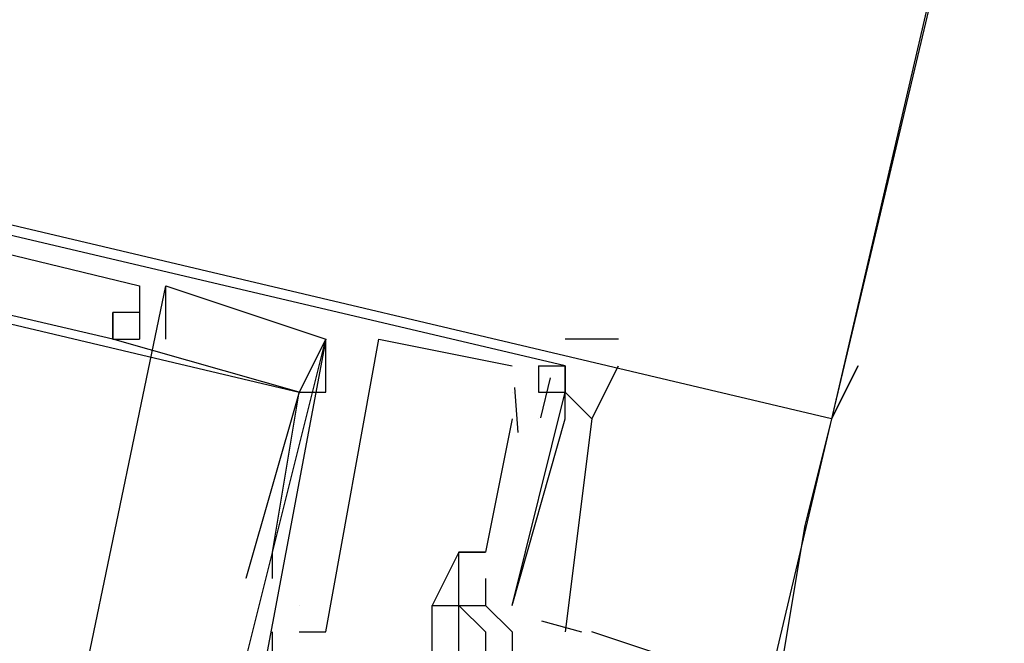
# Model space of a CAD drawing. Header units: feet. Extents: x -79 to 198, y -22 to 181.
# Tile 194 of 256: x 134.86 to 135.353, y 105.985 to 106.298. Entities that reach past the tile are written whole.
import ezdxf

# ---------------------------------------------------------------- set-up
doc = ezdxf.new("R2010")
doc.units = ezdxf.units.FT
doc.layers.add('A-LINEA', color=7, linetype='CONTINUOUS')
doc.layers.add('A-MURO-CONCRETO', color=8, linetype='CONTINUOUS')

msp = doc.modelspace()

# ---------------------------------------------------------------- linework, layer by layer
at = {"layer": 'A-LINEA'}
for p, q in [((134.8667, 105.8444), (134.9333, 106.1644)), ((134.8667, 105.8444), (134.9333, 106.1644)), ((134.8667, 105.8444), (134.9333, 106.1644)), ((134.8667, 105.8444), (134.9333, 106.1644)), ((134.8667, 105.8444), (134.9333, 106.1644)), ((134.8667, 105.8444), (134.9333, 106.1644)), ((134.92, 106.1644), (134.92, 106.1644)), ((134.92, 106.1644), (134.92, 106.1644)), ((134.92, 106.1644), (134.92, 106.1644)), ((134.92, 106.1644), (134.92, 106.1644)), ((134.92, 106.1644), (134.92, 106.1644)), ((134.92, 106.1644), (134.92, 106.1644)), ((134.9333, 106.1644), (134.9333, 106.1644)), ((134.9333, 106.1644), (134.9333, 106.1644)), ((134.9333, 106.1644), (134.9333, 106.1644)), ((134.9333, 106.1644), (134.9333, 106.1644)), ((134.9333, 106.1644), (134.9333, 106.1644)), ((134.9333, 106.1644), (134.9333, 106.1644)), ((134.9067, 106.1511), (134.9067, 106.1511)), ((134.9067, 106.1511), (134.9067, 106.1511)), ((134.9067, 106.1511), (134.9067, 106.1511)), ((134.9067, 106.1511), (134.9067, 106.1511)), ((134.9067, 106.1511), (134.9067, 106.1511)), ((134.9067, 106.1511), (134.9067, 106.1511)), ((134.9067, 106.1511), (134.9067, 106.1511)), ((134.9067, 106.1511), (134.9067, 106.1511)), ((134.9067, 106.1511), (134.9067, 106.1511)), ((134.9067, 106.1511), (134.9067, 106.1511)), ((134.9067, 106.1511), (134.9067, 106.1511)), ((134.9067, 106.1511), (134.9067, 106.1511)), ((134.9067, 106.1511), (134.9067, 106.1511)), ((134.9067, 106.1511), (134.9067, 106.1511)), ((134.9067, 106.1511), (134.9067, 106.1511)), ((134.9067, 106.1511), (134.9067, 106.1511)), ((134.9067, 106.1511), (134.9067, 106.1511)), ((134.9067, 106.1511), (134.9067, 106.1511)), ((134.92, 106.1511), (134.92, 106.1511)), ((134.92, 106.1511), (134.92, 106.1511)), ((134.92, 106.1511), (134.92, 106.1511)), ((134.92, 106.1511), (134.92, 106.1511)), ((134.92, 106.1511), (134.92, 106.1511)), ((134.92, 106.1511), (134.92, 106.1511)), ((134.92, 106.1511), (134.92, 106.1511)), ((134.92, 106.1511), (134.92, 106.1511)), ((134.92, 106.1511), (134.92, 106.1511)), ((134.92, 106.1511), (134.92, 106.1511)), ((134.92, 106.1511), (134.92, 106.1511)), ((134.92, 106.1511), (134.92, 106.1511)), ((134.92, 106.1511), (134.92, 106.1511)), ((134.92, 106.1511), (134.92, 106.1511)), ((134.92, 106.1511), (134.92, 106.1511)), ((134.92, 106.1511), (134.92, 106.1511)), ((134.92, 106.1511), (134.92, 106.1511)), ((134.92, 106.1511), (134.92, 106.1511)), ((134.92, 106.1511), (134.92, 106.1511)), ((134.92, 106.1511), (134.92, 106.1511)), ((134.92, 106.1511), (134.92, 106.1511)), ((134.92, 106.1511), (134.92, 106.1511)), ((134.92, 106.1511), (134.92, 106.1511)), ((134.92, 106.1511), (134.92, 106.1511)), ((134.9067, 106.1378), (134.9067, 106.1378)), ((134.9067, 106.1378), (134.9067, 106.1378)), ((134.9067, 106.1378), (134.9067, 106.1378)), ((134.9067, 106.1378), (134.9067, 106.1378)), ((134.9067, 106.1378), (134.9067, 106.1378)), ((134.9067, 106.1378), (134.9067, 106.1378)), ((134.9067, 106.1378), (134.9067, 106.1378)), ((134.9067, 106.1378), (134.9067, 106.1378)), ((134.9067, 106.1378), (134.9067, 106.1378)), ((134.9067, 106.1378), (134.9067, 106.1378)), ((134.9067, 106.1378), (134.9067, 106.1378)), ((134.9067, 106.1378), (134.9067, 106.1378)), ((134.9067, 106.1378), (134.9067, 106.1378)), ((134.9067, 106.1378), (134.9067, 106.1378)), ((134.9067, 106.1378), (134.9067, 106.1378)), ((134.9067, 106.1378), (134.9067, 106.1378)), ((134.9067, 106.1378), (134.9067, 106.1378)), ((134.9067, 106.1378), (134.9067, 106.1378)), ((134.92, 106.1378), (134.92, 106.1378)), ((134.92, 106.1378), (134.92, 106.1378)), ((134.92, 106.1378), (134.92, 106.1378)), ((134.92, 106.1378), (134.92, 106.1378)), ((134.92, 106.1378), (134.92, 106.1378)), ((134.92, 106.1378), (134.92, 106.1378)), ((134.92, 106.1378), (134.92, 106.1378)), ((134.92, 106.1378), (134.92, 106.1378)), ((134.92, 106.1378), (134.92, 106.1378)), ((134.92, 106.1378), (134.92, 106.1378)), ((134.92, 106.1378), (134.92, 106.1378)), ((134.92, 106.1378), (134.92, 106.1378)), ((134.9333, 106.1378), (134.9333, 106.1378)), ((134.9333, 106.1378), (134.9333, 106.1378)), ((134.9333, 106.1378), (134.9333, 106.1378)), ((134.9333, 106.1378), (134.9333, 106.1378)), ((134.9333, 106.1378), (134.9333, 106.1378)), ((134.9333, 106.1378), (134.9333, 106.1378)), ((134.9467, 105.8711), (135.0133, 106.1378)), ((134.9467, 105.8711), (135.0133, 106.1378)), ((134.9467, 105.8711), (135.0133, 106.1378)), ((134.9467, 105.8711), (135.0133, 106.1378)), ((134.9467, 105.8711), (135.0133, 106.1378)), ((134.9467, 105.8711), (135.0133, 106.1378)), ((135.0133, 106.1378), (135.0133, 106.1378)), ((135.0133, 106.1378), (135.0133, 106.1378)), ((135.0133, 106.1378), (135.0133, 106.1378)), ((135.0133, 106.1378), (135.0133, 106.1378)), ((135.0133, 106.1378), (135.0133, 106.1378)), ((135.0133, 106.1378), (135.0133, 106.1378)), ((135.0133, 106.1378), (135.0133, 106.1378)), ((135.0133, 106.1378), (135.0133, 106.1378)), ((135.0133, 106.1378), (135.0133, 106.1378)), ((135.0133, 106.1378), (135.0133, 106.1378)), ((135.0133, 106.1378), (135.0133, 106.1378)), ((135.0133, 106.1378), (135.0133, 106.1378)), ((135.04, 106.1378), (135.04, 106.1378)), ((135.04, 106.1378), (135.04, 106.1378)), ((135.04, 106.1378), (135.04, 106.1378)), ((135.04, 106.1378), (135.04, 106.1378)), ((135.04, 106.1378), (135.04, 106.1378)), ((135.04, 106.1378), (135.04, 106.1378)), ((135.16, 106.1378), (135.1333, 106.1378)), ((135.16, 106.1378), (135.1333, 106.1378)), ((135.1067, 106.1244), (135.1067, 106.1244)), ((135.1067, 106.1244), (135.1067, 106.1244)), ((135.1067, 106.1244), (135.1067, 106.1244)), ((135.1067, 106.1244), (135.1067, 106.1244)), ((135.1067, 106.1244), (135.1067, 106.1244)), ((135.1067, 106.1244), (135.1067, 106.1244)), ((135.12, 106.1244), (135.12, 106.1244)), ((135.12, 106.1244), (135.12, 106.1244)), ((135.12, 106.1244), (135.12, 106.1244)), ((135.12, 106.1244), (135.12, 106.1244)), ((135.12, 106.1244), (135.12, 106.1244)), ((135.12, 106.1244), (135.12, 106.1244)), ((135.1333, 106.1244), (135.1333, 106.1244)), ((135.1333, 106.1244), (135.1333, 106.1244)), ((135.1333, 106.1244), (135.1333, 106.1244)), ((135.1333, 106.1244), (135.1333, 106.1244)), ((135.1333, 106.1244), (135.1333, 106.1244)), ((135.1333, 106.1244), (135.1333, 106.1244)), ((135.1333, 106.1244), (135.1333, 106.1244)), ((135.1333, 106.1244), (135.1333, 106.1244)), ((135.1333, 106.1244), (135.1333, 106.1244)), ((135.1333, 106.1244), (135.1333, 106.1244)), ((135.1333, 106.1244), (135.1333, 106.1244)), ((135.1333, 106.1244), (135.1333, 106.1244)), ((135.1333, 106.1244), (135.1333, 106.1244)), ((135.1333, 106.1244), (135.1333, 106.1244)), ((135.1257, 106.1184), (135.1209, 106.0984)), ((135.1257, 106.1184), (135.1209, 106.0984)), ((135.1257, 106.1184), (135.1209, 106.0984)), ((135.1257, 106.1184), (135.1209, 106.0984)), ((135.1257, 106.1184), (135.1209, 106.0984)), ((135.1257, 106.1184), (135.1209, 106.0984)), ((135, 106.1111), (135, 106.1111)), ((135, 106.1111), (135, 106.1111)), ((135, 106.1111), (135, 106.1111)), ((135, 106.1111), (135, 106.1111)), ((135, 106.1111), (135, 106.1111)), ((135, 106.1111), (135, 106.1111)), ((135, 106.1111), (135, 106.1111)), ((135, 106.1111), (135, 106.1111)), ((135, 106.1111), (135, 106.1111)), ((135, 106.1111), (135, 106.1111)), ((135, 106.1111), (135, 106.1111)), ((135, 106.1111), (135, 106.1111)), ((135, 106.1111), (135, 106.1111)), ((135, 106.1111), (135, 106.1111)), ((135, 106.1111), (135, 106.1111)), ((135, 106.1111), (135, 106.1111)), ((135, 106.1111), (135, 106.1111)), ((135, 106.1111), (135, 106.1111)), ((135.0133, 106.1111), (135.0133, 106.1111)), ((135.0133, 106.1111), (135.0133, 106.1111)), ((135.0133, 106.1111), (135.0133, 106.1111)), ((135.0133, 106.1111), (135.0133, 106.1111)), ((135.0133, 106.1111), (135.0133, 106.1111)), ((135.0133, 106.1111), (135.0133, 106.1111)), ((135.1067, 106.1111), (135.1067, 106.1111)), ((135.1067, 106.1111), (135.1067, 106.1111)), ((135.1067, 106.1111), (135.1067, 106.1111)), ((135.1067, 106.1111), (135.1067, 106.1111)), ((135.1067, 106.1111), (135.1067, 106.1111)), ((135.1067, 106.1111), (135.1067, 106.1111)), ((135.1079, 106.1136), (135.1095, 106.0909)), ((135.1079, 106.1136), (135.1095, 106.0909)), ((135.1079, 106.1136), (135.1095, 106.0909)), ((135.1079, 106.1136), (135.1095, 106.0909)), ((135.1079, 106.1136), (135.1095, 106.0909)), ((135.1079, 106.1136), (135.1095, 106.0909)), ((135.12, 106.1111), (135.12, 106.1111)), ((135.12, 106.1111), (135.12, 106.1111)), ((135.12, 106.1111), (135.12, 106.1111)), ((135.12, 106.1111), (135.12, 106.1111)), ((135.12, 106.1111), (135.12, 106.1111)), ((135.12, 106.1111), (135.12, 106.1111)), ((135.12, 106.1111), (135.12, 106.1111)), ((135.12, 106.1111), (135.12, 106.1111)), ((135.12, 106.1111), (135.12, 106.1111)), ((135.12, 106.1111), (135.12, 106.1111)), ((135.12, 106.1111), (135.12, 106.1111)), ((135.12, 106.1111), (135.12, 106.1111)), ((135.1333, 106.1111), (135.1333, 106.1111)), ((135.1333, 106.1111), (135.1333, 106.1111)), ((135.1333, 106.1111), (135.1333, 106.1111)), ((135.1333, 106.1111), (135.1333, 106.1111)), ((135.1333, 106.1111), (135.1333, 106.1111)), ((135.1333, 106.1111), (135.1333, 106.1111)), ((135.1333, 106.1111), (135.1333, 106.1111)), ((135.1333, 106.1111), (135.1333, 106.1111)), ((135.1333, 106.1111), (135.1333, 106.1111)), ((135.1333, 106.1111), (135.1333, 106.1111)), ((135.1333, 106.1111), (135.1333, 106.1111)), ((135.1333, 106.1111), (135.1333, 106.1111)), ((135.2667, 106.0978), (132.2533, 93.3378)), ((135.1067, 106.0978), (135.0933, 106.0311)), ((135.1067, 106.0978), (135.0933, 106.0311)), ((135.1067, 106.0978), (135.0933, 106.0311)), ((135.1067, 106.0978), (135.0933, 106.0311)), ((135.1067, 106.0978), (135.0933, 106.0311)), ((135.1067, 106.0978), (135.0933, 106.0311)), ((135.1067, 106.0978), (135.1067, 106.0978)), ((135.1067, 106.0978), (135.1067, 106.0978)), ((135.1067, 106.0978), (135.1067, 106.0978)), ((135.1067, 106.0978), (135.1067, 106.0978)), ((135.1067, 106.0978), (135.1067, 106.0978)), ((135.1067, 106.0978), (135.1067, 106.0978)), ((135.12, 106.0978), (135.12, 106.0978)), ((135.12, 106.0978), (135.12, 106.0978)), ((135.12, 106.0978), (135.12, 106.0978)), ((135.12, 106.0978), (135.12, 106.0978)), ((135.12, 106.0978), (135.12, 106.0978)), ((135.12, 106.0978), (135.12, 106.0978)), ((135.12, 106.0978), (135.12, 106.0978)), ((135.12, 106.0978), (135.12, 106.0978)), ((135.12, 106.0978), (135.12, 106.0978)), ((135.12, 106.0978), (135.12, 106.0978)), ((135.12, 106.0978), (135.12, 106.0978)), ((135.12, 106.0978), (135.12, 106.0978)), ((135.1333, 106.0978), (135.1333, 106.0978)), ((135.1333, 106.0978), (135.1333, 106.0978)), ((135.1333, 106.0978), (135.1333, 106.0978)), ((135.1333, 106.0978), (135.1333, 106.0978)), ((135.1333, 106.0978), (135.1333, 106.0978)), ((135.1333, 106.0978), (135.1333, 106.0978)), ((135.1333, 106.0978), (135.1333, 106.0978)), ((135.1333, 106.0978), (135.1333, 106.0978)), ((135.1333, 106.0978), (135.1333, 106.0978)), ((135.1333, 106.0978), (135.1333, 106.0978)), ((135.1333, 106.0978), (135.1333, 106.0978)), ((135.1333, 106.0978), (135.1333, 106.0978)), ((134.9867, 106.0311), (134.9867, 106.0311)), ((134.9867, 106.0311), (134.9867, 106.0311)), ((134.9867, 106.0311), (134.9867, 106.0311)), ((134.9867, 106.0311), (134.9867, 106.0311)), ((134.9867, 106.0311), (134.9867, 106.0311)), ((134.9867, 106.0311), (134.9867, 106.0311)), ((135.08, 106.0311), (135.08, 106.0311)), ((135.08, 106.0311), (135.08, 106.0311)), ((135.08, 106.0311), (135.08, 106.0311)), ((135.08, 106.0311), (135.08, 106.0311)), ((135.08, 106.0311), (135.08, 106.0311)), ((135.08, 106.0311), (135.08, 106.0311)), ((135.08, 106.0311), (135.08, 106.0311)), ((135.08, 106.0311), (135.08, 106.0311)), ((135.08, 106.0311), (135.08, 106.0311)), ((135.08, 106.0311), (135.08, 106.0311)), ((135.08, 106.0311), (135.08, 106.0311)), ((135.08, 106.0311), (135.08, 106.0311)), ((135.0933, 106.0311), (135.0933, 106.0311)), ((135.0933, 106.0311), (135.0933, 106.0311)), ((135.0933, 106.0311), (135.0933, 106.0311)), ((135.0933, 106.0311), (135.0933, 106.0311)), ((135.0933, 106.0311), (135.0933, 106.0311)), ((135.0933, 106.0311), (135.0933, 106.0311)), ((135.0933, 106.0311), (135.0933, 106.0311)), ((135.0933, 106.0311), (135.0933, 106.0311)), ((135.0933, 106.0311), (135.0933, 106.0311)), ((135.0933, 106.0311), (135.0933, 106.0311)), ((135.0933, 106.0311), (135.0933, 106.0311)), ((135.0933, 106.0311), (135.0933, 106.0311)), ((134.9733, 106.0178), (134.9733, 106.0178)), ((134.9733, 106.0178), (134.9733, 106.0178)), ((134.9733, 106.0178), (134.9733, 106.0178)), ((134.9733, 106.0178), (134.9733, 106.0178)), ((134.9733, 106.0178), (134.9733, 106.0178)), ((134.9733, 106.0178), (134.9733, 106.0178)), ((134.9867, 106.0178), (134.9867, 106.0178)), ((134.9867, 106.0178), (134.9867, 106.0178)), ((134.9867, 106.0178), (134.9867, 106.0178)), ((134.9867, 106.0178), (134.9867, 106.0178)), ((134.9867, 106.0178), (134.9867, 106.0178)), ((134.9867, 106.0178), (134.9867, 106.0178)), ((135.08, 106.0178), (135.08, 106.0178)), ((135.08, 106.0178), (135.08, 106.0178)), ((135.08, 106.0178), (135.08, 106.0178)), ((135.08, 106.0178), (135.08, 106.0178)), ((135.08, 106.0178), (135.08, 106.0178)), ((135.08, 106.0178), (135.08, 106.0178)), ((135.0933, 106.0178), (135.0933, 106.0178)), ((135.0933, 106.0178), (135.0933, 106.0178)), ((135.0933, 106.0178), (135.0933, 106.0178)), ((135.0933, 106.0178), (135.0933, 106.0178)), ((135.0933, 106.0178), (135.0933, 106.0178)), ((135.0933, 106.0178), (135.0933, 106.0178)), ((135, 106.0044), (135, 106.0044)), ((135, 106.0044), (135, 106.0044)), ((135, 106.0044), (135, 106.0044)), ((135, 106.0044), (135, 106.0044)), ((135, 106.0044), (135, 106.0044)), ((135, 106.0044), (135, 106.0044)), ((135, 106.0044), (135, 106.0044)), ((135, 106.0044), (135, 106.0044)), ((135, 106.0044), (135, 106.0044)), ((135, 106.0044), (135, 106.0044)), ((135, 106.0044), (135, 106.0044)), ((135, 106.0044), (135, 106.0044)), ((135.0667, 106.0044), (135.0667, 106.0044)), ((135.0667, 106.0044), (135.0667, 106.0044)), ((135.0667, 106.0044), (135.0667, 106.0044)), ((135.0667, 106.0044), (135.0667, 106.0044)), ((135.0667, 106.0044), (135.0667, 106.0044)), ((135.0667, 106.0044), (135.0667, 106.0044)), ((135.0667, 106.0044), (135.0667, 106.0044)), ((135.0667, 106.0044), (135.0667, 106.0044)), ((135.08, 106.0044), (135.08, 106.0044)), ((135.08, 106.0044), (135.08, 106.0044)), ((135.08, 106.0044), (135.08, 106.0044)), ((135.08, 106.0044), (135.08, 106.0044)), ((135.08, 106.0044), (135.08, 106.0044)), ((135.08, 106.0044), (135.08, 106.0044)), ((135.08, 106.0044), (135.08, 106.0044)), ((135.08, 106.0044), (135.08, 106.0044)), ((135.08, 106.0044), (135.08, 106.0044)), ((135.08, 106.0044), (135.08, 106.0044)), ((135.08, 106.0044), (135.08, 106.0044)), ((135.08, 106.0044), (135.08, 106.0044)), ((135.0933, 106.0044), (135.0933, 106.0044)), ((135.0933, 106.0044), (135.0933, 106.0044)), ((135.0933, 106.0044), (135.0933, 106.0044)), ((135.0933, 106.0044), (135.0933, 106.0044)), ((135.0933, 106.0044), (135.0933, 106.0044)), ((135.0933, 106.0044), (135.0933, 106.0044)), ((135.0933, 106.0044), (135.0933, 106.0044)), ((135.0933, 106.0044), (135.0933, 106.0044)), ((135.1067, 106.0044), (135.1067, 106.0044)), ((135.1067, 106.0044), (135.1067, 106.0044)), ((135.1067, 106.0044), (135.1067, 106.0044)), ((135.1067, 106.0044), (135.1067, 106.0044)), ((135.1067, 106.0044), (135.1067, 106.0044)), ((135.1067, 106.0044), (135.1067, 106.0044)), ((135.1215, 105.9967), (135.1414, 105.9911)), ((135.1215, 105.9967), (135.1414, 105.9911)), ((135.1215, 105.9967), (135.1414, 105.9911)), ((135.1215, 105.9967), (135.1414, 105.9911)), ((135.1215, 105.9967), (135.1414, 105.9911)), ((135.1215, 105.9967), (135.1414, 105.9911)), ((134.9867, 105.9511), (134.9867, 105.9911)), ((134.9867, 105.9911), (134.9867, 105.9911)), ((134.9867, 105.9511), (134.9867, 105.9911)), ((134.9867, 105.9911), (134.9867, 105.9911)), ((134.9867, 105.9511), (134.9867, 105.9911)), ((134.9867, 105.9911), (134.9867, 105.9911)), ((134.9867, 105.9511), (134.9867, 105.9911)), ((134.9867, 105.9911), (134.9867, 105.9911)), ((134.9867, 105.9511), (134.9867, 105.9911)), ((134.9867, 105.9911), (134.9867, 105.9911)), ((134.9867, 105.9511), (134.9867, 105.9911)), ((134.9867, 105.9911), (134.9867, 105.9911)), ((135, 105.9911), (135, 105.9911)), ((135, 105.9911), (135, 105.9911)), ((135, 105.9911), (135, 105.9911)), ((135, 105.9911), (135, 105.9911)), ((135, 105.9911), (135, 105.9911)), ((135, 105.9911), (135, 105.9911)), ((135.0133, 105.9911), (135.0133, 105.9911)), ((135.0133, 105.9911), (135.0133, 105.9911)), ((135.0133, 105.9911), (135.0133, 105.9911)), ((135.0133, 105.9911), (135.0133, 105.9911)), ((135.0133, 105.9911), (135.0133, 105.9911)), ((135.0133, 105.9911), (135.0133, 105.9911)), ((135.0933, 105.9911), (135.0933, 105.9911)), ((135.0933, 105.9911), (135.0933, 105.9911)), ((135.1067, 105.9911), (135.1067, 105.9911)), ((135.1067, 105.9911), (135.1067, 105.9911)), ((135.1067, 105.9911), (135.1067, 105.9911)), ((135.1067, 105.9911), (135.1067, 105.9911)), ((135.1067, 105.9911), (135.1067, 105.9911)), ((135.1067, 105.9911), (135.1067, 105.9911)), ((135.1067, 105.9911), (135.1067, 105.9911)), ((135.1067, 105.9911), (135.1067, 105.9911)), ((135.1867, 105.9778), (135.1467, 105.9911)), ((135.1867, 105.9778), (135.1467, 105.9911))]:
    msp.add_line(p, q, dxfattribs=at)
for points in [[(131.1067, 110.1644), (135.96, 109.0178), (135.2667, 106.0978), (130.4133, 107.2444), (131.1067, 110.1644)], [(135.12, 106.1244), (135.1333, 106.1244), (135.1333, 106.1111), (135.1333, 106.1244), (134.4533, 106.2844), (134.4267, 106.1378)], [(135.12, 106.1244), (135.1333, 106.1244), (135.1333, 106.1111), (135.1333, 106.1244), (134.4533, 106.2844), (134.4267, 106.1378)], [(135.12, 106.1244), (135.1333, 106.1244), (135.1333, 106.1111), (135.1333, 106.1244), (134.4533, 106.2844), (134.4267, 106.1378)], [(135.12, 106.1244), (135.1333, 106.1244), (135.1333, 106.1111), (135.1333, 106.1244), (134.4533, 106.2844), (134.4267, 106.1378)], [(135.12, 106.1244), (135.1333, 106.1244), (135.1333, 106.1111), (135.1333, 106.1244), (134.4533, 106.2844), (134.4267, 106.1378)], [(135.12, 106.1244), (135.1333, 106.1244), (135.1333, 106.1111), (135.1333, 106.1244), (134.4533, 106.2844), (134.4267, 106.1378)], [(134.92, 106.1511), (134.9067, 106.1511), (134.9067, 106.1378), (134.5067, 106.2311), (134.5067, 106.2444), (134.48, 106.2578), (134.48, 106.2711), (134.4667, 106.2578)], [(134.4667, 106.2578), (134.48, 106.2711), (134.92, 106.1644), (134.92, 106.1511), (134.92, 106.1378)], [(134.92, 106.1511), (134.9067, 106.1511), (134.9067, 106.1378), (134.5067, 106.2311), (134.5067, 106.2444), (134.48, 106.2578), (134.48, 106.2711), (134.4667, 106.2578)], [(134.4667, 106.2578), (134.48, 106.2711), (134.92, 106.1644), (134.92, 106.1511), (134.92, 106.1378)], [(134.92, 106.1511), (134.9067, 106.1511), (134.9067, 106.1378), (134.5067, 106.2311), (134.5067, 106.2444), (134.48, 106.2578), (134.48, 106.2711), (134.4667, 106.2578)], [(134.4667, 106.2578), (134.48, 106.2711), (134.92, 106.1644), (134.92, 106.1511), (134.92, 106.1378)], [(134.92, 106.1511), (134.9067, 106.1511), (134.9067, 106.1378), (134.5067, 106.2311), (134.5067, 106.2444), (134.48, 106.2578), (134.48, 106.2711), (134.4667, 106.2578)], [(134.4667, 106.2578), (134.48, 106.2711), (134.92, 106.1644), (134.92, 106.1511), (134.92, 106.1378)], [(134.92, 106.1511), (134.9067, 106.1511), (134.9067, 106.1378), (134.5067, 106.2311), (134.5067, 106.2444), (134.48, 106.2578), (134.48, 106.2711), (134.4667, 106.2578)], [(134.4667, 106.2578), (134.48, 106.2711), (134.92, 106.1644), (134.92, 106.1511), (134.92, 106.1378)], [(134.92, 106.1511), (134.9067, 106.1511), (134.9067, 106.1378), (134.5067, 106.2311), (134.5067, 106.2444), (134.48, 106.2578), (134.48, 106.2711), (134.4667, 106.2578)], [(134.4667, 106.2578), (134.48, 106.2711), (134.92, 106.1644), (134.92, 106.1511), (134.92, 106.1378)], [(134.48, 106.1378), (134.4933, 106.2311), (135, 106.1111), (134.9733, 106.0178), (134.9733, 106.0178)], [(134.48, 106.1378), (134.4933, 106.2311), (135, 106.1111), (134.9733, 106.0178), (134.9733, 106.0178)], [(134.48, 106.1378), (134.4933, 106.2311), (135, 106.1111), (134.9733, 106.0178), (134.9733, 106.0178)], [(134.48, 106.1378), (134.4933, 106.2311), (135, 106.1111), (134.9733, 106.0178), (134.9733, 106.0178)], [(134.48, 106.1378), (134.4933, 106.2311), (135, 106.1111), (134.9733, 106.0178), (134.9733, 106.0178)], [(134.48, 106.1378), (134.4933, 106.2311), (135, 106.1111), (134.9733, 106.0178), (134.9733, 106.0178)], [(134.9333, 106.1378), (134.9333, 106.1644), (135.0133, 106.1378), (134.9733, 105.9244)], [(134.9333, 106.1378), (134.9333, 106.1644), (135.0133, 106.1378), (134.9733, 105.9244)], [(134.9333, 106.1378), (134.9333, 106.1644), (135.0133, 106.1378), (134.9733, 105.9244)], [(134.9333, 106.1378), (134.9333, 106.1644), (135.0133, 106.1378), (134.9733, 105.9244)], [(134.9333, 106.1378), (134.9333, 106.1644), (135.0133, 106.1378), (134.9733, 105.9244)], [(134.9333, 106.1378), (134.9333, 106.1644), (135.0133, 106.1378), (134.9733, 105.9244)], [(135.0133, 106.1378), (135, 106.1111), (134.9067, 106.1378), (134.9067, 106.1511)], [(134.92, 106.1511), (134.9067, 106.1511), (134.9067, 106.1511), (134.9067, 106.1378)], [(134.9067, 106.1511), (134.9067, 106.1378), (134.92, 106.1378)], [(135.0133, 106.1378), (135, 106.1111), (134.9067, 106.1378), (134.9067, 106.1511)], [(134.92, 106.1511), (134.9067, 106.1511), (134.9067, 106.1511), (134.9067, 106.1378)], [(134.9067, 106.1511), (134.9067, 106.1378), (134.92, 106.1378)], [(135.0133, 106.1378), (135, 106.1111), (134.9067, 106.1378), (134.9067, 106.1511)], [(134.92, 106.1511), (134.9067, 106.1511), (134.9067, 106.1511), (134.9067, 106.1378)], [(134.9067, 106.1511), (134.9067, 106.1378), (134.92, 106.1378)], [(135.0133, 106.1378), (135, 106.1111), (134.9067, 106.1378), (134.9067, 106.1511)], [(134.92, 106.1511), (134.9067, 106.1511), (134.9067, 106.1511), (134.9067, 106.1378)], [(134.9067, 106.1511), (134.9067, 106.1378), (134.92, 106.1378)], [(135.0133, 106.1378), (135, 106.1111), (134.9067, 106.1378), (134.9067, 106.1511)], [(134.92, 106.1511), (134.9067, 106.1511), (134.9067, 106.1511), (134.9067, 106.1378)], [(134.9067, 106.1511), (134.9067, 106.1378), (134.92, 106.1378)], [(135.0133, 106.1378), (135, 106.1111), (134.9067, 106.1378), (134.9067, 106.1511)], [(134.92, 106.1511), (134.9067, 106.1511), (134.9067, 106.1511), (134.9067, 106.1378)], [(134.9067, 106.1511), (134.9067, 106.1378), (134.92, 106.1378)], [(134.9867, 106.0178), (134.9867, 106.0311), (135, 106.1111), (135.0133, 106.1111), (135.0133, 106.1378)], [(134.9867, 106.0178), (134.9867, 106.0311), (135, 106.1111), (135.0133, 106.1111), (135.0133, 106.1378)], [(134.9867, 106.0178), (134.9867, 106.0311), (135, 106.1111), (135.0133, 106.1111), (135.0133, 106.1378)], [(134.9867, 106.0178), (134.9867, 106.0311), (135, 106.1111), (135.0133, 106.1111), (135.0133, 106.1378)], [(134.9867, 106.0178), (134.9867, 106.0311), (135, 106.1111), (135.0133, 106.1111), (135.0133, 106.1378)], [(134.9867, 106.0178), (134.9867, 106.0311), (135, 106.1111), (135.0133, 106.1111), (135.0133, 106.1378)], [(135, 105.9911), (135.0133, 105.9911), (135.04, 106.1378), (135.1067, 106.1244)], [(135, 105.9911), (135.0133, 105.9911), (135.04, 106.1378), (135.1067, 106.1244)], [(135, 105.9911), (135.0133, 105.9911), (135.04, 106.1378), (135.1067, 106.1244)], [(135, 105.9911), (135.0133, 105.9911), (135.04, 106.1378), (135.1067, 106.1244)], [(135, 105.9911), (135.0133, 105.9911), (135.04, 106.1378), (135.1067, 106.1244)], [(135, 105.9911), (135.0133, 105.9911), (135.04, 106.1378), (135.1067, 106.1244)], [(135.2667, 106.0978), (135.28, 106.1244), (135.2667, 106.0978), (135.2533, 106.0444), (135.24, 105.9644), (135.2133, 105.8444), (135.1733, 105.7111), (135.1333, 105.5511), (135.0933, 105.3511), (135.04, 105.1378), (134.9867, 104.8844), (134.92, 104.6178), (134.8533, 104.3111), (134.7733, 103.9778), (134.68, 103.6178), (134.5867, 103.2444), (134.4933, 102.8311), (134.3867, 102.3911)], [(135.12, 106.1244), (135.12, 106.1111), (135.1333, 106.1111), (135.1467, 106.0978), (135.16, 106.1244)], [(135.12, 106.1244), (135.12, 106.1111), (135.1333, 106.1111), (135.1467, 106.0978), (135.16, 106.1244)], [(135.1333, 106.1244), (135.1333, 106.1111), (135.1333, 106.1244)], [(135.1333, 106.1244), (135.1333, 106.1111), (135.1333, 106.1244)], [(135.1067, 106.0044), (135.1333, 106.1111), (135.1467, 106.0978), (135.1333, 105.9911)], [(135.1067, 106.0044), (135.1333, 106.0978), (135.1333, 106.1111)], [(135.1067, 106.0044), (135.1333, 106.1111), (135.1467, 106.0978), (135.1333, 105.9911)], [(135.1067, 106.0044), (135.1333, 106.0978), (135.1333, 106.1111)], [(135.1067, 106.0044), (135.1333, 106.1111), (135.1467, 106.0978), (135.1333, 105.9911)], [(135.1067, 106.0044), (135.1333, 106.0978), (135.1333, 106.1111)], [(135.1067, 106.0044), (135.1333, 106.1111), (135.1467, 106.0978), (135.1333, 105.9911)], [(135.1067, 106.0044), (135.1333, 106.0978), (135.1333, 106.1111)], [(135.1067, 106.0044), (135.1333, 106.1111), (135.1467, 106.0978), (135.1333, 105.9911)], [(135.1067, 106.0044), (135.1333, 106.0978), (135.1333, 106.1111)], [(135.1067, 106.0044), (135.1333, 106.1111), (135.1467, 106.0978), (135.1333, 105.9911)], [(135.1067, 106.0044), (135.1333, 106.0978), (135.1333, 106.1111)], [(135.0933, 106.0311), (135.08, 106.0311), (135.0667, 106.0044), (135.08, 106.0044), (135.08, 106.0178), (135.08, 106.0311), (135.0933, 106.0311)], [(135.0933, 106.0311), (135.08, 106.0311), (135.0667, 106.0044), (135.08, 106.0044), (135.08, 106.0178), (135.08, 106.0311), (135.0933, 106.0311)], [(135.0933, 106.0311), (135.08, 106.0311), (135.0667, 106.0044), (135.08, 106.0044), (135.08, 106.0178), (135.08, 106.0311), (135.0933, 106.0311)], [(135.0933, 106.0311), (135.08, 106.0311), (135.0667, 106.0044), (135.08, 106.0044), (135.08, 106.0178), (135.08, 106.0311), (135.0933, 106.0311)], [(135.0933, 106.0311), (135.08, 106.0311), (135.0667, 106.0044), (135.08, 106.0044), (135.08, 106.0178), (135.08, 106.0311), (135.0933, 106.0311)], [(135.0933, 106.0311), (135.08, 106.0311), (135.0667, 106.0044), (135.08, 106.0044), (135.08, 106.0178), (135.08, 106.0311), (135.0933, 106.0311)], [(135.0933, 106.0178), (135.0933, 106.0044), (135.1067, 105.9911)], [(135.0933, 106.0178), (135.0933, 106.0044), (135.1067, 105.9911)], [(135.0933, 106.0178), (135.0933, 106.0044), (135.1067, 105.9911)], [(135.0933, 106.0178), (135.0933, 106.0044), (135.1067, 105.9911)], [(135.0933, 106.0178), (135.0933, 106.0044), (135.1067, 105.9911)], [(135.0933, 106.0178), (135.0933, 106.0044), (135.1067, 105.9911)], [(135.1067, 105.9644), (135.08, 105.9778), (135.0667, 105.9778), (135.0667, 106.0044), (135.08, 106.0044), (135.08, 106.0044), (135.08, 106.0044), (135.08, 106.0044), (135.0933, 106.0044), (135.0933, 106.0044), (135.1067, 105.9911), (135.1067, 105.9778), (135.1067, 105.9778), (135.12, 105.9778)], [(135.1067, 105.9644), (135.08, 105.9778), (135.0667, 105.9778), (135.0667, 106.0044), (135.08, 106.0044), (135.08, 106.0044), (135.08, 106.0044), (135.08, 106.0044), (135.0933, 106.0044), (135.0933, 106.0044), (135.1067, 105.9911), (135.1067, 105.9778), (135.1067, 105.9778), (135.12, 105.9778)], [(135.08, 106.0044), (135.0933, 105.9911), (135.0933, 105.9778), (135.08, 105.9778), (135.08, 106.0044)], [(135.08, 106.0044), (135.0933, 105.9911), (135.0933, 105.9778), (135.08, 105.9778), (135.08, 106.0044)]]:
    msp.add_lwpolyline(points, dxfattribs=at)
at = {"layer": 'A-MURO-CONCRETO'}
msp.add_lwpolyline([(130.4133, 107.2444), (135.5333, 107.2444), (135.2667, 106.0978), (130.4133, 107.2444), (130.4133, 107.2444)], dxfattribs=at)

doc.saveas('drawing.dxf')
